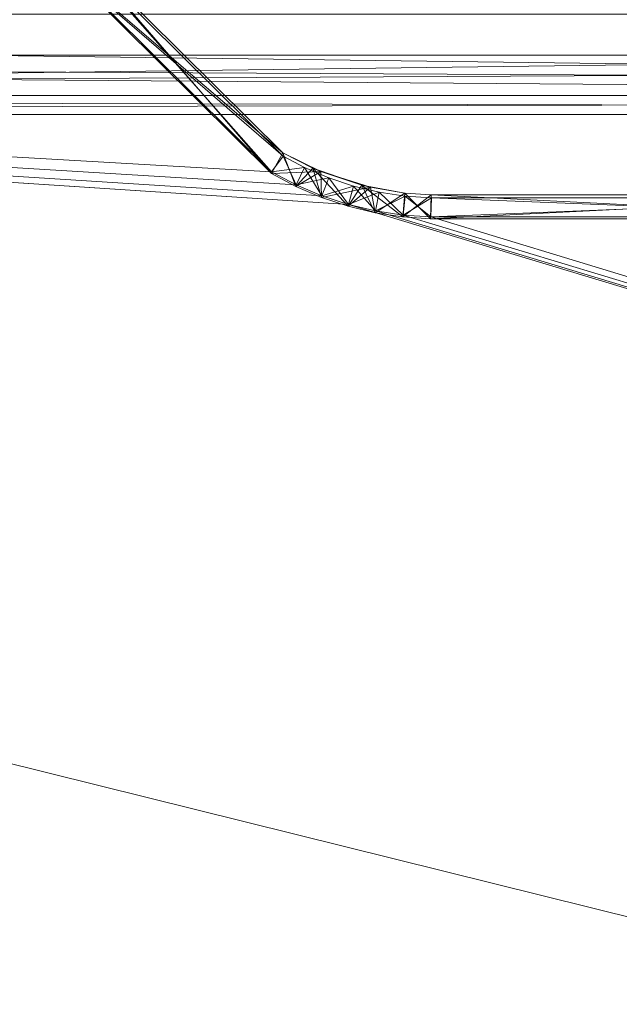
# Model space of a CAD drawing. Header units: inches. Extents: x 66 to 744, y -89 to 88.
# Tile 191 of 256: x 664.82 to 668.55, y -3.02 to 3.1. Entities that reach past the tile are written whole.
import ezdxf

# ---------------------------------------------------------------- set-up
doc = ezdxf.new("R2010")
doc.units = ezdxf.units.IN
doc.header["$MEASUREMENT"] = 0
doc.layers.add('CET color Burlywood4', color=7, linetype='Continuous', true_color=0x8d7057)
doc.layers.add('CET color Grey80', color=7, linetype='Continuous', true_color=0xcccdc8)
doc.layers.add('CET Default', color=7, linetype='Continuous')

# ---------------------------------------------------------------- blocks, each defined once
blk = doc.blocks.new('*C182')
at = {"layer": 'CET color Burlywood4', "linetype": 'Continuous', "lineweight": 0}
mesh = blk.add_polyface(dxfattribs=at)
corners = [(95.8819, -23.913, 27.75), (95.8819, -0.1181, 27.75), (75.7157, -0.1181, 27.75), (74.4676, -1.3572, 27.75), (74.2329, -1.4619, 27.75), (73.9892, -1.5438, 27.75), (73.7389, -1.602, 27.75), (73.4842, -1.6361, 27.75), (70.5196, -1.6361, 27.75), (70.3466, -1.6248, 27.75), (70.1752, -1.5988, 27.75), (70.0067, -1.5585, 27.75), (69.8421, -1.5041, 27.75), (69.6827, -1.4359, 27.75), (69.5297, -1.3545, 27.75), (27.7157, -0.1181, 27.75), (26.4676, -1.3572, 27.75), (26.2329, -1.4619, 27.75), (25.9892, -1.5438, 27.75), (25.7389, -1.602, 27.75), (25.4842, -1.6361, 27.75), (22.5196, -1.6361, 27.75), (22.3466, -1.6248, 27.75), (22.1752, -1.5988, 27.75), (22.0067, -1.5585, 27.75), (0.1181, -0.1181, 27.75), (0.1181, -23.913, 27.75), (21.8421, -1.5041, 27.75), (21.6827, -1.4359, 27.75), (21.5297, -1.3546, 27.75), (20.2843, -0.1181, 27.75), (68.2843, -0.1181, 27.75)]
mesh.append_faces([[corners[k] for k in face] for face in [(0, 2, 1, 0), (0, 3, 2, 0), (0, 4, 3, 0), (0, 5, 4, 0), (0, 6, 5, 0), (0, 7, 6, 0), (0, 8, 7, 0), (0, 9, 8, 0), (0, 10, 9, 0), (0, 11, 10, 0), (0, 12, 11, 0), (0, 13, 12, 0), (0, 14, 13, 0), (0, 15, 14, 0), (0, 16, 15, 0), (0, 17, 16, 0), (0, 18, 17, 0), (0, 19, 18, 0), (0, 20, 19, 0), (0, 21, 20, 0), (0, 22, 21, 0), (0, 23, 22, 0), (0, 24, 23, 0), (0, 25, 24, 0), (0, 26, 25, 0), (25, 27, 24, 25), (25, 28, 27, 25), (25, 29, 28, 25), (25, 30, 29, 25), (15, 31, 14, 15)]])
at = {"layer": 'CET color Grey80', "linetype": 'Continuous', "lineweight": 0}
mesh = blk.add_polyface(dxfattribs=at)
corners = [(20.3311, 0.02, 29.0625), (20.1316, 0.02, 29.0625), (21.5987, -1.2384, 29.0625), (21.5278, -1.3658, 29.0625), (21.7846, -1.3318, 29.0625), (21.6809, -1.4472, 29.0625), (21.8402, -1.5153, 29.0625), (22.0901, -1.4375, 29.0625), (22.0048, -1.5698, 29.0625), (22.1734, -1.6101, 29.0625), (22.3575, -1.4872, 29.0625), (22.3448, -1.636, 29.0625), (22.5216, -1.498, 29.0625), (22.5177, -1.6473, 29.0625), (25.4784, -1.498, 29.0625), (25.4823, -1.6473, 29.0625), (25.6425, -1.4872, 29.0625), (25.6552, -1.636, 29.0625), (25.857, -1.4501, 29.0625), (25.8266, -1.6101, 29.0625), (25.9952, -1.5698, 29.0625), (26.1654, -1.3532, 29.0625), (26.1598, -1.5153, 29.0625), (26.3191, -1.4472, 29.0625), (26.4013, -1.2384, 29.0625), (26.4722, -1.3658, 29.0625), (27.6689, 0.02, 29.0625), (27.8684, 0.02, 29.0625), (27.8684, 0.02, 27.75), (26.4722, -1.3658, 27.75), (26.2129, -1.4926, 27.75), (25.9952, -1.5698, 27.75), (25.8266, -1.6101, 27.75), (25.6552, -1.636, 27.75), (25.4823, -1.6473, 27.75), (22.5177, -1.6473, 27.75), (22.3448, -1.636, 27.75), (22.1734, -1.6101, 27.75), (22.0048, -1.5698, 27.75), (21.8402, -1.5153, 27.75), (21.6809, -1.4472, 27.75), (21.5278, -1.3658, 27.75), (20.1316, 0.02, 27.75), (20.3311, 0.02, 27.75), (21.5987, -1.2384, 27.75), (21.8346, -1.3532, 27.75), (22.143, -1.4501, 27.75), (22.3575, -1.4872, 27.75), (22.5216, -1.498, 27.75), (25.4784, -1.498, 27.75), (25.6425, -1.4872, 27.75), (25.9099, -1.4375, 27.75), (26.2154, -1.3318, 27.75), (26.4013, -1.2384, 27.75), (27.6689, 0.02, 27.75)]
mesh.append_faces([[corners[k] for k in face] for face in [(0, 1, 3, 0), (0, 3, 2, 0), (2, 3, 5, 2), (2, 5, 4, 2), (4, 5, 6, 4), (4, 6, 8, 4), (4, 8, 7, 4), (7, 8, 9, 7), (7, 9, 11, 7), (7, 11, 10, 7), (10, 11, 13, 10), (10, 13, 12, 10), (12, 13, 15, 12), (12, 15, 14, 12), (14, 15, 17, 14), (14, 17, 16, 14), (16, 17, 19, 16), (16, 19, 18, 16), (18, 19, 20, 18), (18, 20, 22, 18), (18, 22, 21, 18), (21, 22, 23, 21), (21, 23, 25, 21), (21, 25, 24, 21), (24, 25, 27, 24), (24, 27, 26, 24), (28, 27, 25, 28), (28, 25, 29, 28), (29, 25, 23, 29), (29, 23, 30, 29), (30, 23, 22, 30), (30, 22, 20, 30), (30, 20, 31, 30), (31, 20, 19, 31), (31, 19, 32, 31), (32, 19, 17, 32), (32, 17, 33, 32), (33, 17, 15, 33), (33, 15, 34, 33), (34, 15, 13, 34), (34, 13, 35, 34), (35, 13, 11, 35), (35, 11, 36, 35), (36, 11, 9, 36), (36, 9, 37, 36), (37, 9, 8, 37), (37, 8, 38, 37), (38, 8, 6, 38), (38, 6, 39, 38), (39, 6, 5, 39), (39, 5, 40, 39), (40, 5, 3, 40), (40, 3, 41, 40), (41, 3, 1, 41), (41, 1, 42, 41), (43, 0, 2, 43), (43, 2, 44, 43), (44, 2, 4, 44), (44, 4, 45, 44), (45, 4, 7, 45), (45, 7, 46, 45), (46, 7, 10, 46), (46, 10, 47, 46), (47, 10, 12, 47), (47, 12, 48, 47), (48, 12, 14, 48), (48, 14, 49, 48), (49, 14, 16, 49), (49, 16, 50, 49), (50, 16, 18, 50), (50, 18, 51, 50), (51, 18, 21, 51), (51, 21, 52, 51), (52, 21, 24, 52), (52, 24, 53, 52), (53, 24, 26, 53), (53, 26, 54, 53), (54, 28, 29, 54), (54, 29, 53, 54), (53, 29, 30, 53), (53, 30, 52, 53), (52, 30, 31, 52), (52, 31, 51, 52), (51, 31, 32, 51), (51, 32, 33, 51), (51, 33, 50, 51), (50, 33, 34, 50), (50, 34, 49, 50), (49, 34, 35, 49), (49, 35, 48, 49), (48, 35, 36, 48), (48, 36, 47, 48), (47, 36, 37, 47), (47, 37, 46, 47), (46, 37, 38, 46), (46, 38, 39, 46), (46, 39, 45, 46), (45, 39, 40, 45), (45, 40, 41, 45), (45, 41, 44, 45), (44, 41, 42, 44), (44, 42, 43, 44), (1, 0, 43, 1), (1, 43, 42, 1), (28, 54, 26, 28), (28, 26, 27, 28)]])
mesh = blk.add_polyface(dxfattribs=at)
corners = [(20.2843, -0.1181, 27.75), (20.2843, -0.1181, 29), (20.333, 0, 28.8819), (20.333, 0, 27.8681), (21.5297, -1.3546, 27.75), (21.5297, -1.3546, 29), (21.6006, -1.2585, 28.8819), (21.6006, -1.2585, 27.8681)]
mesh.append_faces([[corners[k] for k in face] for face in [(0, 4, 5, 0), (0, 5, 1, 0), (1, 5, 6, 1), (1, 6, 2, 1), (2, 6, 7, 2), (2, 7, 3, 2), (3, 7, 4, 3), (3, 4, 0, 3)]])
mesh = blk.add_polyface(dxfattribs=at)
corners = [(95.8819, -23.913, 29), (95.8819, -0.1181, 29), (75.7157, -0.1181, 29), (74.4676, -1.3572, 29), (74.2329, -1.4619, 29), (73.9892, -1.5438, 29), (73.7389, -1.602, 29), (73.4842, -1.6361, 29), (70.5196, -1.6361, 29), (70.3466, -1.6248, 29), (70.1752, -1.5988, 29), (70.0067, -1.5585, 29), (69.8421, -1.5041, 29), (69.6827, -1.4359, 29), (69.5297, -1.3545, 29), (27.7157, -0.1181, 29), (26.4676, -1.3572, 29), (26.2329, -1.4619, 29), (25.9892, -1.5438, 29), (25.7389, -1.602, 29), (25.4842, -1.6361, 29), (22.5196, -1.6361, 29), (22.3466, -1.6248, 29), (22.1752, -1.5988, 29), (22.0067, -1.5585, 29), (0.1181, -0.1181, 29), (0.1181, -23.913, 29), (21.8421, -1.5041, 29), (21.6827, -1.4359, 29), (21.5297, -1.3546, 29), (20.2843, -0.1181, 29), (68.2843, -0.1181, 29)]
mesh.append_faces([[corners[k] for k in face] for face in [(0, 1, 2, 0), (0, 2, 3, 0), (0, 3, 4, 0), (0, 4, 5, 0), (0, 5, 6, 0), (0, 6, 7, 0), (0, 7, 8, 0), (0, 8, 9, 0), (0, 9, 10, 0), (0, 10, 11, 0), (0, 11, 12, 0), (0, 12, 13, 0), (0, 13, 14, 0), (0, 14, 15, 0), (0, 15, 16, 0), (0, 16, 17, 0), (0, 17, 18, 0), (0, 18, 19, 0), (0, 19, 20, 0), (0, 20, 21, 0), (0, 21, 22, 0), (0, 22, 23, 0), (0, 23, 24, 0), (0, 24, 25, 0), (0, 25, 26, 0), (25, 24, 27, 25), (25, 27, 28, 25), (25, 28, 29, 25), (25, 29, 30, 25), (15, 14, 31, 15)]])
mesh = blk.add_polyface(dxfattribs=at)
corners = [(21.5297, -1.3546, 27.75), (21.5297, -1.3546, 29), (21.6006, -1.2585, 28.8819), (21.6006, -1.2585, 27.8681), (21.6827, -1.4359, 27.75), (21.6827, -1.4359, 29), (21.7338, -1.3293, 28.8819), (21.7338, -1.3293, 27.8681)]
mesh.append_faces([[corners[k] for k in face] for face in [(0, 4, 5, 0), (0, 5, 1, 0), (1, 5, 6, 1), (1, 6, 2, 1), (2, 6, 7, 2), (2, 7, 3, 2), (3, 7, 4, 3), (3, 4, 0, 3)]])
mesh = blk.add_polyface(dxfattribs=at)
corners = [(21.6827, -1.4359, 27.75), (21.6827, -1.4359, 29), (21.7338, -1.3293, 28.8819), (21.7338, -1.3293, 27.8681), (21.8421, -1.5041, 27.75), (21.8421, -1.5041, 29), (21.884, -1.3935, 28.8819), (21.884, -1.3935, 27.8681)]
mesh.append_faces([[corners[k] for k in face] for face in [(0, 4, 5, 0), (0, 5, 1, 0), (1, 5, 6, 1), (1, 6, 2, 1), (2, 6, 7, 2), (2, 7, 3, 2), (3, 7, 4, 3), (3, 4, 0, 3)]])
mesh = blk.add_polyface(dxfattribs=at)
corners = [(21.8421, -1.5041, 27.75), (21.8421, -1.5041, 29), (21.884, -1.3935, 28.8819), (21.884, -1.3935, 27.8681), (22.0067, -1.5585, 27.75), (22.0067, -1.5585, 29), (22.039, -1.4448, 28.8819), (22.039, -1.4448, 27.8681)]
mesh.append_faces([[corners[k] for k in face] for face in [(0, 4, 5, 0), (0, 5, 1, 0), (1, 5, 6, 1), (1, 6, 2, 1), (2, 6, 7, 2), (2, 7, 3, 2), (3, 7, 4, 3), (3, 4, 0, 3)]])
mesh = blk.add_polyface(dxfattribs=at)
corners = [(22.0067, -1.5585, 27.75), (22.0067, -1.5585, 29), (22.039, -1.4448, 28.8819), (22.039, -1.4448, 27.8681), (22.1752, -1.5988, 27.75), (22.1752, -1.5988, 29), (22.1979, -1.4828, 28.8819), (22.1979, -1.4828, 27.8681)]
mesh.append_faces([[corners[k] for k in face] for face in [(0, 4, 5, 0), (0, 5, 1, 0), (1, 5, 6, 1), (1, 6, 2, 1), (2, 6, 7, 2), (2, 7, 3, 2), (3, 7, 4, 3), (3, 4, 0, 3)]])
mesh = blk.add_polyface(dxfattribs=at)
corners = [(22.1752, -1.5988, 27.75), (22.1752, -1.5988, 29), (22.1979, -1.4828, 28.8819), (22.1979, -1.4828, 27.8681), (22.3466, -1.6248, 27.75), (22.3466, -1.6248, 29), (22.3593, -1.5072, 28.8819), (22.3593, -1.5072, 27.8681)]
mesh.append_faces([[corners[k] for k in face] for face in [(0, 4, 5, 0), (0, 5, 1, 0), (1, 5, 6, 1), (1, 6, 2, 1), (2, 6, 7, 2), (2, 7, 3, 2), (3, 7, 4, 3), (3, 4, 0, 3)]])
mesh = blk.add_polyface(dxfattribs=at)
corners = [(22.3466, -1.6248, 27.75), (22.3466, -1.6248, 29), (22.3593, -1.5072, 28.8819), (22.3593, -1.5072, 27.8681), (22.5196, -1.6361, 27.75), (22.5196, -1.6361, 29), (22.5235, -1.518, 28.8819), (22.5235, -1.518, 27.8681)]
mesh.append_faces([[corners[k] for k in face] for face in [(0, 4, 5, 0), (0, 5, 1, 0), (1, 5, 6, 1), (1, 6, 2, 1), (2, 6, 7, 2), (2, 7, 3, 2), (3, 7, 4, 3), (3, 4, 0, 3)]])
mesh = blk.add_polyface(dxfattribs=at)
corners = [(22.5196, -1.6361, 27.75), (22.5196, -1.6361, 29), (22.5235, -1.518, 28.8819), (22.5235, -1.518, 27.8681), (25.4842, -1.6361, 27.75), (25.4842, -1.6361, 29), (25.4763, -1.518, 28.8819), (25.4763, -1.518, 27.8681)]
mesh.append_faces([[corners[k] for k in face] for face in [(0, 4, 5, 0), (0, 5, 1, 0), (1, 5, 6, 1), (1, 6, 2, 1), (2, 6, 7, 2), (2, 7, 3, 2), (3, 7, 4, 3), (3, 4, 0, 3)]])
blk = doc.blocks.new('*C186')
at = {"layer": 'CET Default', "linetype": 'Continuous', "lineweight": 0, "rotation": 359.9999999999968}
blk.add_blockref('*C182', (184.3714, 17.7008), dxfattribs=at)
blk = doc.blocks.new('*C192')
at = {"layer": 'CET color Grey80', "linetype": 'Continuous', "lineweight": 0}
mesh = blk.add_polyface(dxfattribs=at)
corners = [(47.88, 0.37, 40.005), (47.88, 0, 40.005), (47.88, 0, 40.125), (47.88, 0.625, 40.125), (47.88, 0.37, 37.25), (47.88, 0.37, 38.31), (47.88, 0.37, 39.37), (47.88, 0, 39.68), (47.88, 0.12, 39.68), (47.88, 0, 38), (47.88, 0.12, 39.37), (47.88, 0.12, 38.31), (47.88, 0, 36), (47.88, 0, 37.56), (47.88, 0.12, 37.56), (47.88, 0.12, 37.25), (47.88, 0.625, 36), (47.88, 0.12, 38), (0.12, 0.37, 40.005), (0.12, 0, 40.005), (0.12, 0, 40.125), (0.12, 0.625, 40.125), (0.12, 0.37, 37.25), (0.12, 0.37, 38.31), (0.12, 0.37, 39.37), (0.12, 0, 39.68), (0.12, 0.12, 39.68), (0.12, 0, 38), (0.12, 0.12, 39.37), (0.12, 0.12, 38.31), (0.12, 0, 36), (0.12, 0, 37.56), (0.12, 0.12, 37.56), (0.12, 0.12, 37.25), (0.12, 0.625, 36), (0.12, 0.12, 38)]
mesh.append_faces([[corners[k] for k in face] for face in [(0, 2, 1, 0), (0, 3, 2, 0), (0, 4, 3, 0), (7, 9, 8, 7), (9, 10, 8, 9), (9, 11, 10, 9), (11, 6, 10, 11), (11, 5, 6, 11), (12, 14, 13, 12), (12, 15, 14, 12), (12, 4, 15, 12), (12, 16, 4, 12), (16, 3, 4, 16), (9, 17, 11, 9), (29, 35, 27, 29), (22, 21, 34, 22), (22, 34, 30, 22), (33, 22, 30, 33), (32, 33, 30, 32), (31, 32, 30, 31), (24, 23, 29, 24), (28, 24, 29, 28), (28, 29, 27, 28), (26, 28, 27, 26), (26, 27, 25, 26), (21, 22, 18, 21), (20, 21, 18, 20), (19, 20, 18, 19), (30, 34, 12, 30), (34, 16, 12, 34), (31, 30, 13, 31), (30, 12, 13, 30), (32, 31, 14, 32), (31, 13, 14, 31), (33, 32, 15, 33), (32, 14, 15, 32), (22, 33, 4, 22), (33, 15, 4, 33), (23, 22, 5, 23), (22, 4, 5, 22), (29, 23, 11, 29), (23, 5, 11, 23), (35, 29, 17, 35), (29, 11, 17, 29), (27, 35, 9, 27), (35, 17, 9, 35), (25, 27, 7, 25), (27, 9, 7, 27), (26, 25, 8, 26), (25, 7, 8, 25), (28, 26, 10, 28), (26, 8, 10, 26), (24, 28, 6, 24), (28, 10, 6, 28), (18, 24, 0, 18), (24, 6, 0, 24), (19, 18, 1, 19), (18, 0, 1, 18), (20, 19, 2, 20), (19, 1, 2, 19), (21, 20, 3, 21), (20, 2, 3, 20), (34, 21, 16, 34), (21, 3, 16, 21)]])
blk = doc.blocks.new('*C184')
at = {"layer": 'CET Default', "linetype": 'Continuous', "lineweight": 0, "rotation": 359.9999999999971}
blk.add_blockref('*C192', (184.3714, 16.7008), dxfattribs=at)

msp = doc.modelspace()

# ---------------------------------------------------------------- block references
at = {"layer": 'CET Default', "linetype": 'Continuous', "lineweight": 0}
for name in ['*C186', '*C184']:
    msp.add_blockref(name, (460.4868, -14.1897), dxfattribs=at)

doc.saveas('drawing.dxf')
